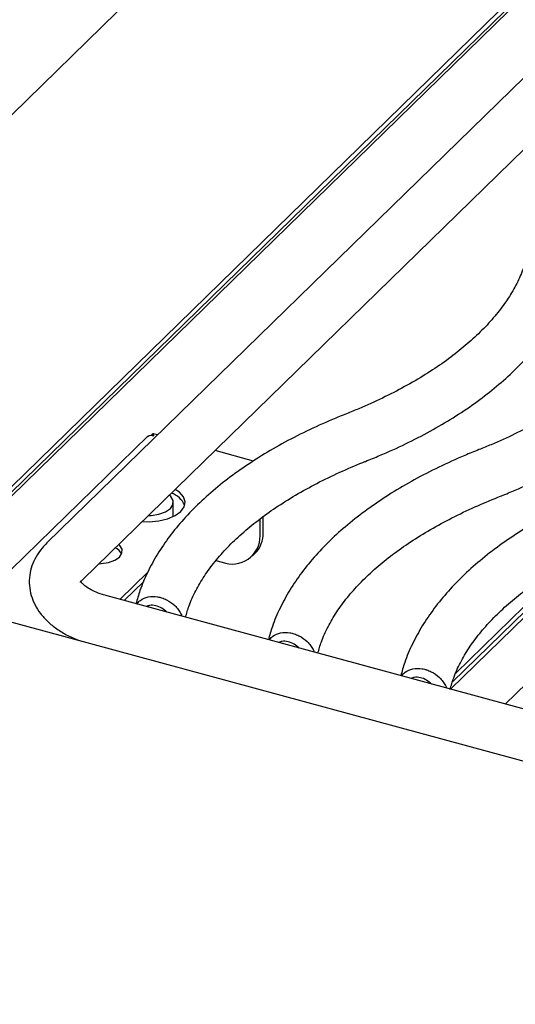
# Model space of a CAD drawing. Header units: inches. Extents: x 38 to 161, y 20 to 119.
# Tile 15 of 28: x 131.06 to 134.53, y 86.2 to 93.11. Entities that reach past the tile are written whole.
import ezdxf

# ---------------------------------------------------------------- set-up
doc = ezdxf.new("R2010")
doc.units = ezdxf.units.IN
doc.header["$LTSCALE"] = 12
doc.header["$MEASUREMENT"] = 0

msp = doc.modelspace()

# ---------------------------------------------------------------- linework, layer by layer
at = {"color": 7, "linetype": 'Continuous', "lineweight": 25}
for p, q in [((135.5121, 96.8457), (123.2456, 84.8732)), ((136.5288, 95.2286), (126.4482, 85.3897)), ((136.5288, 95.1896), (126.4795, 85.3811)), ((126.5007, 85.3754), (136.55, 95.1838)), ((136.3307, 94.3971), (131.2484, 89.4366)), ((131.4999, 89.179), (136.5822, 94.1395)), ((132.025, 90.1946), (131.9933, 90.2032)), ((131.9555, 90.185), (130.8241, 89.0807)), ((132.6981, 90.0116), (132.4281, 90.085)), ((132.1352, 89.622), (132.1352, 89.7206)), ((132.7441, 89.4863), (132.7441, 89.6055)), ((132.7654, 89.5071), (132.7654, 89.6208)), ((135.0842, 89.3906), (134.0792, 88.4098)), ((132.4346, 89.3133), (132.4787, 89.3013)), ((132.6883, 89.3438), (132.7096, 89.3645)), ((135.0094, 89.3543), (134.0938, 88.4607)), ((134.9187, 89.3049), (134.1173, 88.5227)), ((131.7599, 89.0401), (131.9553, 89.2307)), ((131.7913, 89.0316), (131.9276, 89.1646)), ((139.844, 86.843), (131.672, 89.064)), ((140.3182, 86.3464), (130.5125, 89.0114)), ((134.8959, 88.7261), (134.4645, 88.305))]:
    msp.add_line(p, q, dxfattribs=at)
at = {"color": 7, "linetype": 'Continuous', "lineweight": 25, "flags": 128}
for points in [[(131.9175, 89.5867), (131.9652, 89.5854), (132.0328, 89.5913), (132.0951, 89.6061), (132.1479, 89.6286), (132.1876, 89.6575), (132.2114, 89.6906), (132.2178, 89.7258), (132.2062, 89.7606), (132.1776, 89.7927), (132.1486, 89.8122)], [(131.9598, 89.628), (131.9808, 89.6289), (132.0346, 89.6374), (132.0806, 89.6542), (132.1144, 89.6774), (132.1325, 89.7048), (132.1333, 89.7338), (132.1167, 89.7615), (132.1063, 89.771)], [(131.6139, 89.2903), (131.6297, 89.2911), (131.6812, 89.2993), (131.7254, 89.3153), (131.7577, 89.3375), (131.7751, 89.3639), (131.7759, 89.3916), (131.7599, 89.4182), (131.7523, 89.4254)]]:
    msp.add_lwpolyline(points, dxfattribs=at)
at = {"color": 7, "linetype": 'Continuous', "lineweight": 25}
for centre, radius, start, end in [((132.0726, 89.6384), 0.1558, 23.7375, 71.53976), ((132.5491, 89.4832), 0.195, 248.8623, 0.92226), ((132.5718, 89.5007), 0.1937, 315.35447, 1.91129), ((131.683, 89.3091), 0.1035, 29.14739, 63.99696)]:
    msp.add_arc(centre, radius, start, end, dxfattribs=at)
for points, knots in [([(134.6384, 91.5623), (134.6363, 91.5453), (134.6295, 91.4926), (134.6076, 91.4045), (134.567, 91.2984), (134.512, 91.1938), (134.4434, 91.0912), (134.3614, 90.9908), (134.2662, 90.8928), (134.1582, 90.7976), (134.0375, 90.7056), (133.9047, 90.6171), (133.7601, 90.5327), (133.6042, 90.4528), (133.4664, 90.3903), (133.3797, 90.3553), (133.351, 90.3437)], [0, 0, 0, 0, 0.03909, 0.120888, 0.201532, 0.280566, 0.358199, 0.4348, 0.510727, 0.586257, 0.661589, 0.736855, 0.812124, 0.887447, 0.962856, 1, 1, 1, 1]), ([(133.4836, 90.009), (133.5169, 90.0225), (133.6135, 90.0616), (133.7666, 90.1313), (133.9388, 90.2199), (134.1005, 90.3148), (134.2511, 90.4154), (134.3897, 90.5216), (134.5158, 90.633), (134.6286, 90.7491), (134.7275, 90.8695), (134.8119, 90.9935), (134.8813, 91.1204), (134.9355, 91.2495), (134.9733, 91.3772), (134.9901, 91.4689), (134.9956, 91.5168), (134.9963, 91.5235)], [0, 0, 0, 0, 0.039007, 0.113159, 0.18741, 0.261762, 0.336195, 0.410672, 0.485105, 0.559385, 0.633367, 0.706876, 0.779737, 0.851811, 0.923047, 0.989177, 1, 1, 1, 1]), ([(135.5671, 91.3099), (135.5649, 91.2929), (135.5581, 91.2403), (135.5362, 91.1522), (135.4956, 91.046), (135.4407, 90.9414), (135.372, 90.8388), (135.29, 90.7384), (135.1949, 90.6404), (135.0868, 90.5453), (134.9662, 90.4532), (134.8333, 90.3648), (134.6887, 90.2803), (134.5329, 90.2004), (134.395, 90.1379), (134.3083, 90.1029), (134.2797, 90.0913)], [0, 0, 0, 0, 0.03909, 0.120888, 0.201532, 0.280566, 0.358199, 0.4348, 0.510727, 0.586257, 0.661589, 0.736855, 0.812124, 0.887447, 0.962856, 1, 1, 1, 1]), ([(135.5671, 91.3099), (135.5649, 91.2929), (135.5581, 91.2403), (135.5362, 91.1522), (135.4956, 91.046), (135.4407, 90.9414), (135.372, 90.8388), (135.29, 90.7384), (135.1949, 90.6404), (135.0868, 90.5453), (134.9662, 90.4532), (134.8333, 90.3648), (134.6887, 90.2803), (134.5329, 90.2004), (134.395, 90.1379), (134.3083, 90.1029), (134.2797, 90.0913)], [0, 0, 0, 0, 0.03909, 0.120888, 0.201532, 0.280566, 0.358199, 0.4348, 0.510727, 0.586257, 0.661589, 0.736855, 0.812124, 0.887447, 0.962856, 1, 1, 1, 1]), ([(134.4122, 89.7566), (134.4455, 89.7701), (134.5422, 89.8092), (134.6952, 89.8789), (134.8675, 89.9676), (135.0292, 90.0624), (135.1797, 90.1631), (135.3184, 90.2692), (135.4445, 90.3806), (135.5573, 90.4967), (135.6562, 90.6171), (135.7406, 90.7411), (135.81, 90.868), (135.8641, 90.9971), (135.902, 91.1248), (135.9188, 91.2165), (135.9242, 91.2644), (135.925, 91.2711)], [0, 0, 0, 0, 0.039007, 0.113159, 0.18741, 0.261762, 0.336195, 0.410672, 0.485105, 0.559385, 0.633367, 0.706876, 0.779737, 0.851811, 0.923047, 0.989177, 1, 1, 1, 1]), ([(134.4122, 89.7566), (134.4455, 89.7701), (134.5422, 89.8092), (134.6952, 89.8789), (134.8675, 89.9676), (135.0292, 90.0624), (135.1797, 90.1631), (135.3184, 90.2692), (135.4445, 90.3806), (135.5573, 90.4967), (135.6562, 90.6171), (135.7406, 90.7411), (135.81, 90.868), (135.8641, 90.9971), (135.902, 91.1248), (135.9188, 91.2165), (135.9242, 91.2644), (135.925, 91.2711)], [0, 0, 0, 0, 0.039007, 0.113159, 0.18741, 0.261762, 0.336195, 0.410672, 0.485105, 0.559385, 0.633367, 0.706876, 0.779737, 0.851811, 0.923047, 0.989177, 1, 1, 1, 1]), ([(133.351, 90.3437), (133.3177, 90.3302), (133.2211, 90.2912), (133.0681, 90.2215), (132.8958, 90.1328), (132.7341, 90.0379), (132.5835, 89.9373), (132.4449, 89.8311), (132.3188, 89.7197), (132.206, 89.6036), (132.1071, 89.4832), (132.0226, 89.3593), (131.9536, 89.2323), (131.9031, 89.1155), (131.8824, 89.0403), (131.8738, 89.0091)], [0, 0, 0, 0, 0.043208, 0.125345, 0.207593, 0.289951, 0.3724, 0.454898, 0.537347, 0.619626, 0.701575, 0.783001, 0.863707, 0.943543, 1, 1, 1, 1]), ([(131.9984, 90.1893), (131.9976, 90.1941), (131.9959, 90.2036), (131.9907, 90.2036), (131.9861, 90.1991), (131.9816, 90.1935), (131.9816, 90.1934)], [0, 0, 0, 0, 0.332237, 0.664699, 0.997163, 1, 1, 1, 1]), ([(131.9539, 90.1818), (131.9551, 90.1834), (131.96, 90.1901), (131.976, 90.1943), (131.991, 90.191), (131.9984, 90.1893)], [0, 0, 0, 0, 0.1369424, 0.5684712, 1, 1, 1, 1]), ([(134.2797, 90.0913), (134.2464, 90.0779), (134.1497, 90.0388), (133.9967, 89.9691), (133.8244, 89.8804), (133.6627, 89.7856), (133.5122, 89.6849), (133.3735, 89.5787), (133.2474, 89.4674), (133.1346, 89.3512), (133.0357, 89.2309), (132.9512, 89.1069), (132.8823, 88.9799), (132.8318, 88.8632), (132.8111, 88.7879), (132.8025, 88.7567)], [0, 0, 0, 0, 0.043208, 0.125345, 0.207593, 0.289951, 0.3724, 0.454898, 0.537347, 0.619626, 0.701575, 0.783001, 0.863707, 0.943543, 1, 1, 1, 1]), ([(134.2797, 90.0913), (134.2464, 90.0779), (134.1497, 90.0388), (133.9967, 89.9691), (133.8244, 89.8804), (133.6627, 89.7856), (133.5122, 89.6849), (133.3735, 89.5787), (133.2474, 89.4674), (133.1346, 89.3512), (133.0357, 89.2309), (132.9512, 89.1069), (132.8823, 88.9799), (132.8318, 88.8632), (132.8111, 88.7879), (132.8025, 88.7567)], [0, 0, 0, 0, 0.043208, 0.125345, 0.207593, 0.289951, 0.3724, 0.454898, 0.537347, 0.619626, 0.701575, 0.783001, 0.863707, 0.943543, 1, 1, 1, 1]), ([(132.2211, 88.9148), (132.2285, 88.9415), (132.2458, 89.0033), (132.2901, 89.1), (132.3506, 89.2037), (132.4252, 89.3054), (132.5129, 89.4048), (132.6137, 89.5016), (132.7273, 89.5954), (132.8533, 89.686), (132.9913, 89.7728), (133.1408, 89.8553), (133.2985, 89.9318), (133.4152, 89.9818), (133.4771, 90.0064), (133.4836, 90.009)], [0, 0, 0, 0, 0.0675521, 0.1558802, 0.2424885, 0.3277191, 0.4119899, 0.4956597, 0.5789966, 0.6621861, 0.7453446, 0.8285299, 0.9117936, 0.9908111, 1, 1, 1, 1]), ([(135.2083, 89.839), (135.175, 89.8255), (135.0783, 89.7864), (134.9253, 89.7167), (134.753, 89.628), (134.5914, 89.5332), (134.4408, 89.4325), (134.3022, 89.3263), (134.1761, 89.215), (134.0632, 89.0988), (133.9644, 88.9785), (133.8799, 88.8545), (133.8109, 88.7275), (133.7604, 88.6108), (133.7397, 88.5355), (133.7311, 88.5044)], [0, 0, 0, 0, 0.043208, 0.125345, 0.207593, 0.289951, 0.3724, 0.454898, 0.537347, 0.619626, 0.701575, 0.783001, 0.863707, 0.943543, 1, 1, 1, 1]), ([(135.2083, 89.839), (135.175, 89.8255), (135.0783, 89.7864), (134.9253, 89.7167), (134.753, 89.628), (134.5914, 89.5332), (134.4408, 89.4325), (134.3022, 89.3263), (134.1761, 89.215), (134.0632, 89.0988), (133.9644, 88.9785), (133.8799, 88.8545), (133.8109, 88.7275), (133.7604, 88.6108), (133.7397, 88.5355), (133.7311, 88.5044)], [0, 0, 0, 0, 0.043208, 0.125345, 0.207593, 0.289951, 0.3724, 0.454898, 0.537347, 0.619626, 0.701575, 0.783001, 0.863707, 0.943543, 1, 1, 1, 1]), ([(135.2083, 89.839), (135.175, 89.8255), (135.0783, 89.7864), (134.9253, 89.7167), (134.753, 89.628), (134.5914, 89.5332), (134.4408, 89.4325), (134.3022, 89.3263), (134.1761, 89.215), (134.0632, 89.0988), (133.9644, 88.9785), (133.8799, 88.8545), (133.8109, 88.7275), (133.7604, 88.6108), (133.7397, 88.5355), (133.7311, 88.5044)], [0, 0, 0, 0, 0.043208, 0.125345, 0.207593, 0.289951, 0.3724, 0.454898, 0.537347, 0.619626, 0.701575, 0.783001, 0.863707, 0.943543, 1, 1, 1, 1]), ([(133.1497, 88.6624), (133.1572, 88.6891), (133.1744, 88.7509), (133.2187, 88.8476), (133.2793, 88.9513), (133.3538, 89.053), (133.4416, 89.1524), (133.5424, 89.2492), (133.6559, 89.3431), (133.7819, 89.4336), (133.9199, 89.5204), (134.0694, 89.6029), (134.2271, 89.6794), (134.3439, 89.7294), (134.4058, 89.7541), (134.4122, 89.7566)], [0, 0, 0, 0, 0.0675521, 0.1558802, 0.2424885, 0.3277191, 0.4119899, 0.4956597, 0.5789966, 0.6621861, 0.7453446, 0.8285299, 0.9117936, 0.9908111, 1, 1, 1, 1]), ([(133.1497, 88.6624), (133.1572, 88.6891), (133.1744, 88.7509), (133.2187, 88.8476), (133.2793, 88.9513), (133.3538, 89.053), (133.4416, 89.1524), (133.5424, 89.2492), (133.6559, 89.3431), (133.7819, 89.4336), (133.9199, 89.5204), (134.0694, 89.6029), (134.2271, 89.6794), (134.3439, 89.7294), (134.4058, 89.7541), (134.4122, 89.7566)], [0, 0, 0, 0, 0.0675521, 0.1558802, 0.2424885, 0.3277191, 0.4119899, 0.4956597, 0.5789966, 0.6621861, 0.7453446, 0.8285299, 0.9117936, 0.9908111, 1, 1, 1, 1]), ([(134.0779, 88.4084), (134.0855, 88.4357), (134.1028, 88.498), (134.1473, 88.5952), (134.2079, 88.699), (134.2825, 88.8007), (134.3702, 88.9), (134.471, 88.9968), (134.5846, 89.0907), (134.7106, 89.1812), (134.8486, 89.268), (134.9981, 89.3505), (135.1557, 89.427), (135.2725, 89.477), (135.3344, 89.5017), (135.3409, 89.5042)], [0, 0, 0, 0, 0.068766, 0.156979, 0.243475, 0.328595, 0.412756, 0.496316, 0.579545, 0.662626, 0.745676, 0.828753, 0.911908, 0.990823, 1, 1, 1, 1]), ([(134.0779, 88.4084), (134.0855, 88.4357), (134.1028, 88.498), (134.1473, 88.5952), (134.2079, 88.699), (134.2825, 88.8007), (134.3702, 88.9), (134.471, 88.9968), (134.5846, 89.0907), (134.7106, 89.1812), (134.8486, 89.268), (134.9981, 89.3505), (135.1557, 89.427), (135.2725, 89.477), (135.3344, 89.5017), (135.3409, 89.5042)], [0, 0, 0, 0, 0.068766, 0.156979, 0.243475, 0.328595, 0.412756, 0.496316, 0.579545, 0.662626, 0.745676, 0.828753, 0.911908, 0.990823, 1, 1, 1, 1]), ([(134.0779, 88.4084), (134.0855, 88.4357), (134.1028, 88.498), (134.1473, 88.5952), (134.2079, 88.699), (134.2825, 88.8007), (134.3702, 88.9), (134.471, 88.9968), (134.5846, 89.0907), (134.7106, 89.1812), (134.8486, 89.268), (134.9981, 89.3505), (135.1557, 89.427), (135.2725, 89.477), (135.3344, 89.5017), (135.3409, 89.5042)], [0, 0, 0, 0, 0.068766, 0.156979, 0.243475, 0.328595, 0.412756, 0.496316, 0.579545, 0.662626, 0.745676, 0.828753, 0.911908, 0.990823, 1, 1, 1, 1]), ([(131.2484, 89.4366), (131.2367, 89.4245), (131.2077, 89.3944), (131.171, 89.341), (131.1416, 89.2767), (131.1252, 89.208), (131.1233, 89.1369), (131.1364, 89.0665), (131.1631, 89.0005), (131.2022, 88.9394), (131.2534, 88.8829), (131.3174, 88.8314), (131.3928, 88.7852), (131.4513, 88.7606), (131.4808, 88.7482)], [0, 0, 0, 0, 0.05748, 0.142051, 0.222634, 0.300877, 0.384409, 0.465765, 0.546543, 0.629034, 0.715291, 0.806564, 0.902539, 1, 1, 1, 1]), ([(131.672, 89.064), (131.6605, 89.0673), (131.6275, 89.0768), (131.58, 89.0956), (131.5354, 89.1195), (131.5049, 89.1422), (131.4883, 89.1602), (131.4834, 89.1694), (131.4849, 89.1675), (131.4846, 89.1587), (131.4836, 89.1585), (131.4888, 89.1675), (131.497, 89.1761), (131.4999, 89.179)], [0, 0, 0, 0, 0.052919, 0.152735, 0.25026, 0.345219, 0.438706, 0.53337, 0.634132, 0.755774, 0.861175, 0.95221, 1, 1, 1, 1]), ([(131.8804, 89.0073), (131.8816, 89.0094), (131.8877, 89.0197), (131.9116, 89.0404), (131.9572, 89.0613), (132.0068, 89.0617), (132.0381, 89.0555), (132.0485, 89.0527), (132.0538, 89.051), (132.0662, 89.047), (132.099, 89.0336), (132.139, 89.0055), (132.1701, 88.97), (132.1868, 88.9445), (132.1927, 88.9279), (132.1949, 88.9219)], [0, 0, 0, 0, 0.020939, 0.107015, 0.276141, 0.44345, 0.485295, 0.515101, 0.523459, 0.526001, 0.611027, 0.778816, 0.864316, 0.950597, 1, 1, 1, 1]), ([(132.0904, 88.9503), (132.0791, 88.9603), (132.0551, 88.9814), (132.0117, 88.9972), (131.9727, 89.0013), (131.9539, 88.9925), (131.9469, 88.9893)], [0, 0, 0, 0, 0.257472, 0.543743, 0.830165, 1, 1, 1, 1]), ([(132.8091, 88.755), (132.8103, 88.757), (132.8163, 88.7674), (132.8402, 88.788), (132.8859, 88.8089), (132.9354, 88.8093), (132.9667, 88.8031), (132.9771, 88.8003), (132.9824, 88.7987), (132.9949, 88.7947), (133.0276, 88.7813), (133.0676, 88.7531), (133.0987, 88.7176), (133.1154, 88.6921), (133.1214, 88.6755), (133.1235, 88.6695)], [0, 0, 0, 0, 0.020939, 0.107015, 0.276141, 0.44345, 0.485295, 0.515101, 0.523459, 0.526001, 0.611027, 0.778816, 0.864316, 0.950597, 1, 1, 1, 1]), ([(132.8091, 88.755), (132.8103, 88.757), (132.8163, 88.7674), (132.8402, 88.788), (132.8859, 88.8089), (132.9354, 88.8093), (132.9667, 88.8031), (132.9771, 88.8003), (132.9824, 88.7987), (132.9949, 88.7947), (133.0276, 88.7813), (133.0676, 88.7531), (133.0987, 88.7176), (133.1154, 88.6921), (133.1214, 88.6755), (133.1235, 88.6695)], [0, 0, 0, 0, 0.020939, 0.107015, 0.276141, 0.44345, 0.485295, 0.515101, 0.523459, 0.526001, 0.611027, 0.778816, 0.864316, 0.950597, 1, 1, 1, 1]), ([(133.019, 88.6979), (133.0077, 88.7079), (132.9838, 88.729), (132.9403, 88.7449), (132.9014, 88.7489), (132.8826, 88.7401), (132.8756, 88.7369)], [0, 0, 0, 0, 0.257472, 0.543743, 0.830165, 1, 1, 1, 1]), ([(133.019, 88.6979), (133.0077, 88.7079), (132.9838, 88.729), (132.9403, 88.7449), (132.9014, 88.7489), (132.8826, 88.7401), (132.8756, 88.7369)], [0, 0, 0, 0, 0.257472, 0.543743, 0.830165, 1, 1, 1, 1]), ([(133.7377, 88.5026), (133.7389, 88.5046), (133.745, 88.515), (133.7688, 88.5356), (133.8145, 88.5565), (133.8641, 88.557), (133.8953, 88.5507), (133.9058, 88.5479), (133.9111, 88.5463), (133.9235, 88.5423), (133.9562, 88.5289), (133.9963, 88.5008), (134.0273, 88.4652), (134.0441, 88.4397), (134.05, 88.4231), (134.0522, 88.4171)], [0, 0, 0, 0, 0.020939, 0.1070154, 0.2761411, 0.4434501, 0.4852949, 0.515101, 0.5234588, 0.5260012, 0.6110269, 0.7788165, 0.8643158, 0.9505966, 1, 1, 1, 1]), ([(133.7377, 88.5026), (133.7389, 88.5046), (133.745, 88.515), (133.7688, 88.5356), (133.8145, 88.5565), (133.8641, 88.557), (133.8953, 88.5507), (133.9058, 88.5479), (133.9111, 88.5463), (133.9235, 88.5423), (133.9562, 88.5289), (133.9963, 88.5008), (134.0273, 88.4652), (134.0441, 88.4397), (134.05, 88.4231), (134.0522, 88.4171)], [0, 0, 0, 0, 0.020939, 0.107015, 0.276141, 0.44345, 0.485295, 0.515101, 0.523459, 0.526001, 0.611027, 0.778816, 0.864316, 0.950597, 1, 1, 1, 1]), ([(133.7377, 88.5026), (133.7389, 88.5046), (133.745, 88.515), (133.7688, 88.5356), (133.8145, 88.5565), (133.8641, 88.557), (133.8953, 88.5507), (133.9058, 88.5479), (133.9111, 88.5463), (133.9235, 88.5423), (133.9562, 88.5289), (133.9963, 88.5008), (134.0273, 88.4652), (134.0441, 88.4397), (134.05, 88.4231), (134.0522, 88.4171)], [0, 0, 0, 0, 0.020939, 0.1070154, 0.2761411, 0.4434501, 0.4852949, 0.515101, 0.5234588, 0.5260012, 0.6110269, 0.7788165, 0.8643158, 0.9505966, 1, 1, 1, 1]), ([(133.9477, 88.4455), (133.9363, 88.4555), (133.9124, 88.4766), (133.8689, 88.4925), (133.83, 88.4965), (133.8112, 88.4878), (133.8042, 88.4845)], [0, 0, 0, 0, 0.257472, 0.543743, 0.830165, 1, 1, 1, 1]), ([(133.9477, 88.4455), (133.9363, 88.4555), (133.9124, 88.4766), (133.8689, 88.4925), (133.83, 88.4965), (133.8112, 88.4878), (133.8042, 88.4845)], [0, 0, 0, 0, 0.257472, 0.543743, 0.830165, 1, 1, 1, 1]), ([(133.9477, 88.4455), (133.9363, 88.4555), (133.9124, 88.4766), (133.8689, 88.4925), (133.83, 88.4965), (133.8112, 88.4878), (133.8042, 88.4845)], [0, 0, 0, 0, 0.257472, 0.543743, 0.830165, 1, 1, 1, 1])]:
    msp.add_open_spline(points, degree=3, knots=knots, dxfattribs=at)

doc.saveas('drawing.dxf')
